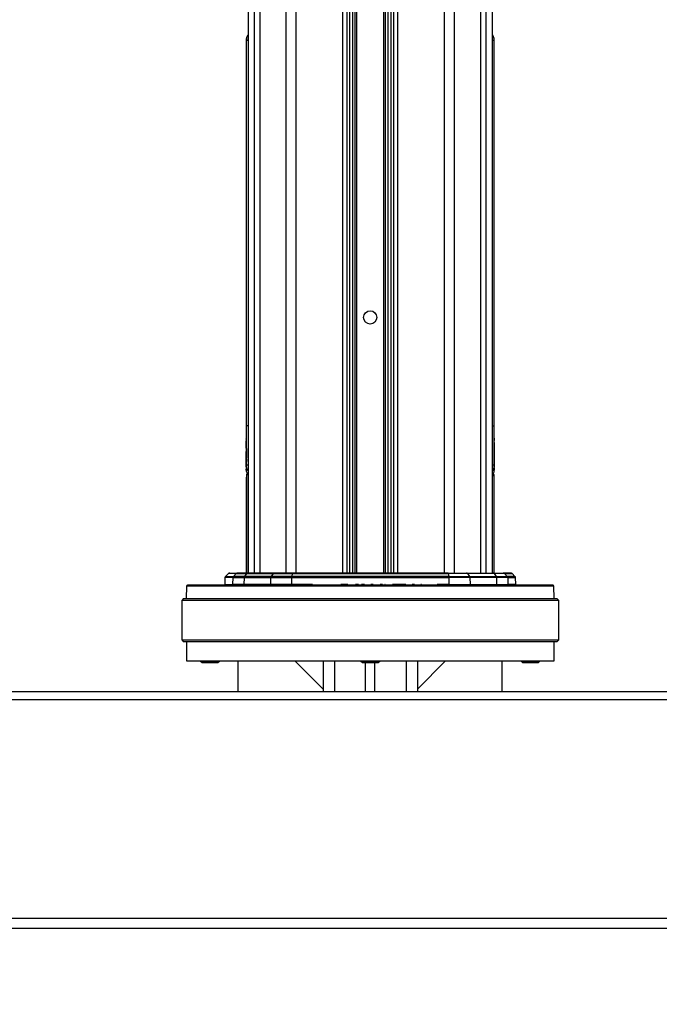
# Model space of a CAD drawing. Header units: millimetres. Extents: x 20 to 26059, y 28 to 17638.
# Tile 8 of 73: x 8727 to 9405, y 1897 to 2941. Entities that reach past the tile are written whole.
import ezdxf

# ---------------------------------------------------------------- set-up
doc = ezdxf.new("R2010")
doc.units = ezdxf.units.MM
doc.layers.add('COMPONENT_GEOMETRY', color=7, linetype='Continuous')
doc.styles.add('SLDTEXTSTYLE0', font='TXT', dxfattribs={"width": 0.75})
doc.dimstyles.new('SLDDIMSTYLE0', dxfattribs={"dimtxt": 150, "dimasz": 6.604, "dimexe": 0, "dimexo": 0.0625, "dimgap": 37.5, "dimtad": 0, "dimtih": 1, "dimtoh": 1, "dimdec": 0, "dimlfac": 0.5, "dimrnd": 1e-09, "dimzin": 12, "dimdsep": 46, "dimtxsty": 'SLDTEXTSTYLE0', "dimsah": 1, "dimcen": 0.09, "dimadec": 0, "dimazin": 3, "dimtfac": 1, "dimtdec": 0, "dimtofl": 0, "dimtmove": 0, "dimatfit": 3, "dimfxl": 1, "dimfrac": 2, "dimtolj": 1, "dimtzin": 12, "dimarcsym": 0})

# ---------------------------------------------------------------- blocks, each defined once
blk = doc.blocks.new('_D_2')
at = {"layer": 'COMPONENT_GEOMETRY', "color": 7, "ltscale": 2}
for p, q in [((9012.3, 8122.3), (943.9, 8122.3)), ((950.2, 8122.3), (950.2, 5128.7)), ((950.2, 1897), (950.2, 4890.6)), ((8163.9, 1897), (943.9, 1897))]:
    blk.add_line(p, q, dxfattribs=at)
for points in [[(950.2, 8122.3), (949.2, 8115.7), (951.2, 8115.7)], [(950.2, 1897), (951.2, 1903.6), (949.2, 1903.6)]]:
    blk.add_solid(points, dxfattribs=at)
at = {"layer": 'COMPONENT_GEOMETRY', "color": 7, "ltscale": 2, "insert": (728.5, 5084), "char_height": 150, "attachment_point": 1, "style": 'SLDTEXTSTYLE0'}
blk.add_mtext('3113', dxfattribs=at)

msp = doc.modelspace()

# ---------------------------------------------------------------- linework, layer by layer
at = {"color": 8, "linetype": 'Continuous', "lineweight": 25, "ltscale": 2}
for p, q in [((8975.71, 2354.33), (8975.71, 8102.33)), ((8981.17, 8102.33), (8981.17, 2354.33)), ((9009.42, 2354.33), (9009.42, 8102.33)), ((9019.62, 8102.33), (9019.62, 2354.33)), ((9069.53, 2354.33), (9069.53, 8102.33)), ((9127.39, 8102.33), (9127.39, 2354.33)), ((9177.3, 2354.33), (9177.3, 8102.33)), ((9187.5, 8102.33), (9187.5, 2354.33)), ((9215.75, 2354.33), (9215.75, 8102.33)), ((9221.21, 8102.33), (9221.21, 2354.33)), ((9076.75, 2354.33), (9076.75, 6672.22)), ((9079.57, 6672.22), (9079.57, 2354.33)), ((9082.57, 2354.33), (9082.57, 6672.11)), ((9083.99, 6672.09), (9083.99, 2354.33)), ((9112.93, 2354.33), (9112.93, 6672.09)), ((9114.35, 6672.11), (9114.35, 2354.33)), ((9117.35, 2354.33), (9117.35, 6672.22)), ((9120.17, 6672.22), (9120.17, 2354.33)), ((8968.91, 6573.89), (8968.91, 2354.33)), ((9228.01, 2354.33), (9228.01, 6573.93)), ((8967.28, 2919.41), (8968.9, 2919.41)), ((9228.02, 2919.41), (9229.64, 2919.41)), ((9230.05, 2918.98), (9229.64, 2919.41)), ((8968.9, 2510.33), (8967.28, 2510.33)), ((9228.02, 2510.33), (9229.64, 2510.33)), ((8967.45, 2458.79), (8968.9, 2458.79)), ((9228.02, 2458.79), (9229.47, 2458.79)), ((9229.47, 2458.79), (9229.46, 2459.06)), ((8952.66, 2349.39), (8944.35, 2349.39)), ((8944.94, 2350.74), (8953.23, 2350.74)), ((8956.18, 2353.74), (8947.94, 2353.74)), ((9240.75, 2353.74), (9248.98, 2353.74)), ((9251.98, 2350.74), (9243.69, 2350.74)), ((9244.26, 2349.39), (9252.57, 2349.39)), ((9293.33, 2340.35), (8903.59, 2340.35)), ((8944.1, 2342.29), (8952.42, 2342.29)), ((9037.14, 2342.29), (9014.94, 2342.29)), ((9074.51, 2342.29), (9067.14, 2342.29)), ((9086.01, 2342.29), (9082.88, 2342.29)), ((9092.27, 2342.29), (9089.3, 2342.29)), ((9101.6, 2342.29), (9099.14, 2342.29)), ((9111.56, 2342.29), (9108.91, 2342.29)), ((9114.45, 2342.29), (9113.96, 2342.29)), ((9136.15, 2342.29), (9122.24, 2342.29)), ((9145.26, 2342.29), (9142.88, 2342.29)), ((9152.67, 2342.29), (9152, 2342.29)), ((9181.98, 2342.29), (9169.41, 2342.29)), ((9252.82, 2342.29), (9244.5, 2342.29)), ((9060.46, 2261.33), (9060.46, 2228.33)), ((9136.46, 2261.33), (9136.46, 2228.33))]:
    msp.add_line(p, q, dxfattribs=at)
at = {"color": 7, "linetype": 'Continuous', "lineweight": 25, "ltscale": 2}
for p, q in [((9073.82, 2354.33), (9073.82, 8102.33)), ((9123.1, 8102.33), (9123.1, 2354.33)), ((8968.9, 6573.87), (8968.9, 2354.33)), ((9228.02, 2354.33), (9228.02, 6573.92)), ((8966.86, 2918.98), (8966.86, 2496.77)), ((8967.28, 2510.33), (8967.28, 2919.41)), ((9229.64, 2919.41), (9229.64, 2510.33)), ((9230.06, 2496.06), (9230.06, 2918.98)), ((8966.86, 2496.06), (8966.86, 2496.35)), ((8966.86, 2496.15), (8966.86, 2496.06)), ((8966.88, 2495.76), (8966.86, 2495.81)), ((9229.46, 2497.16), (9229.46, 2494.59)), ((8966.89, 2493.46), (8966.86, 2494.62)), ((8966.86, 2492.66), (8966.86, 2479.55)), ((8966.91, 2492.77), (8966.9, 2493.01)), ((9229.83, 2482.64), (9229.85, 2484.94)), ((9229.85, 2484.94), (9229.98, 2483.86)), ((9229.98, 2483.86), (9229.86, 2485.68)), ((9230.03, 2493.46), (9230.06, 2494.62)), ((9230.06, 2492.66), (9230.06, 2492.76)), ((9230.06, 2479.55), (9230.06, 2492.66)), ((8966.86, 2477.16), (8966.86, 2476.41)), ((8967.06, 2480.65), (8966.88, 2480.65)), ((8967.06, 2474.31), (8966.98, 2470.43)), ((8967.11, 2480.79), (8967.08, 2475.92)), ((9229.99, 2482.51), (9229.83, 2482.64)), ((9229.83, 2481.84), (9229.99, 2482.51)), ((9229.83, 2479.42), (9229.83, 2481.84)), ((9229.83, 2478.43), (9230, 2481.55)), ((9229.86, 2475.76), (9229.83, 2478.43)), ((9229.86, 2483.86), (9229.98, 2483.86)), ((9229.86, 2482.51), (9229.99, 2482.51)), ((9229.86, 2481.84), (9230.06, 2481.84)), ((9230, 2481.55), (9229.86, 2479.81)), ((9229.86, 2481.55), (9230, 2481.55)), ((9230.01, 2480.79), (9229.86, 2475.76)), ((9229.87, 2474.82), (9230.01, 2480.79)), ((9229.91, 2472.15), (9229.87, 2474.82)), ((9229.93, 2482.44), (9230.06, 2482.44)), ((9230.06, 2478.92), (9230.06, 2476.41)), ((9230.06, 2477.16), (9230.06, 2478.92)), ((9230.06, 2476.41), (9230.06, 2477.16)), ((8966.86, 2466.77), (8966.86, 2467.32)), ((8966.87, 2466.96), (8966.86, 2466.82)), ((8966.86, 2466.82), (8966.86, 2463.33)), ((8966.95, 2469.4), (8966.88, 2467.32)), ((8967.26, 2467.32), (8967.26, 2469.4)), ((8967.26, 2466.96), (8967.46, 2466.96)), ((9229.66, 2468.3), (9229.46, 2468.3)), ((9229.66, 2467.01), (9229.46, 2467.01)), ((9229.66, 2466.77), (9229.46, 2466.77)), ((9229.66, 2468.3), (9229.66, 2467.01)), ((9229.66, 2466.77), (9229.66, 2466.69)), ((9229.99, 2468.96), (9229.93, 2471.22)), ((9230.05, 2467.01), (9230.01, 2468.3)), ((9230.06, 2463.33), (9230.06, 2466.82)), ((9230.06, 2466.82), (9230.06, 2466.77)), ((8966.86, 2454.7), (8966.86, 2354.33)), ((8967.45, 2458.79), (8967.46, 2459.06)), ((8967.45, 2354.33), (8967.45, 2458.79)), ((9229.54, 2458.43), (9229.45, 2459.13)), ((9229.47, 2458.79), (9229.47, 2354.33)), ((9230.06, 2354.33), (9230.06, 2454.7)), ((8944.35, 2349.39), (8944.1, 2342.29)), ((8947.94, 2353.74), (8944.94, 2350.74)), ((8949.35, 2354.33), (8957.56, 2354.33)), ((8952.66, 2349.39), (8952.42, 2342.29)), ((8952.66, 2349.39), (8964.55, 2349.39)), ((8956.18, 2353.74), (8953.23, 2350.74)), ((8964.96, 2350.74), (8953.23, 2350.74)), ((8956.18, 2353.74), (8967.09, 2353.74)), ((8968.09, 2354.33), (8957.56, 2354.33)), ((8964.55, 2349.39), (8964.37, 2342.29)), ((8964.55, 2349.39), (8992.8, 2349.39)), ((8967.09, 2353.74), (8964.96, 2350.74)), ((8993.21, 2350.74), (8964.96, 2350.74)), ((8967.09, 2353.74), (8995.33, 2353.74)), ((8996.33, 2354.33), (8968.09, 2354.33)), ((8992.8, 2349.39), (8992.62, 2342.29)), ((8992.8, 2349.39), (9014.99, 2349.39)), ((8995.33, 2353.74), (8993.21, 2350.74)), ((9015.1, 2350.74), (8993.21, 2350.74)), ((8995.33, 2353.74), (9015.7, 2353.74)), ((9015.97, 2354.33), (8996.33, 2354.33)), ((9014.99, 2349.39), (9014.94, 2342.29)), ((9014.99, 2349.39), (9181.93, 2349.39)), ((9015.7, 2353.74), (9015.1, 2350.74)), ((9181.82, 2350.74), (9015.1, 2350.74)), ((9015.7, 2353.74), (9181.23, 2353.74)), ((9180.95, 2354.33), (9015.97, 2354.33)), ((9180.95, 2354.33), (9200.59, 2354.33)), ((9181.23, 2353.74), (9181.82, 2350.74)), ((9201.59, 2353.74), (9181.23, 2353.74)), ((9181.82, 2350.74), (9203.71, 2350.74)), ((9181.93, 2349.39), (9181.98, 2342.29)), ((9204.12, 2349.39), (9181.93, 2349.39)), ((9200.59, 2354.33), (9228.84, 2354.33)), ((9201.59, 2353.74), (9203.71, 2350.74)), ((9229.84, 2353.74), (9201.59, 2353.74)), ((9203.71, 2350.74), (9231.96, 2350.74)), ((9204.12, 2349.39), (9204.3, 2342.29)), ((9232.37, 2349.39), (9204.12, 2349.39)), ((9228.84, 2354.33), (9239.36, 2354.33)), ((9229.84, 2353.74), (9231.96, 2350.74)), ((9240.75, 2353.74), (9229.84, 2353.74)), ((9231.96, 2350.74), (9243.69, 2350.74)), ((9232.37, 2349.39), (9232.55, 2342.29)), ((9244.26, 2349.39), (9232.37, 2349.39)), ((9247.57, 2354.33), (9239.36, 2354.33)), ((9240.75, 2353.74), (9243.69, 2350.74)), ((9244.26, 2349.39), (9244.5, 2342.29)), ((9251.98, 2350.74), (9248.98, 2353.74)), ((9252.82, 2342.29), (9252.57, 2349.39)), ((8903.59, 2340.35), (8903.25, 2327.33)), ((9292.33, 2341.33), (8904.59, 2341.33)), ((8964.37, 2342.29), (8952.42, 2342.29)), ((8992.62, 2342.29), (8964.37, 2342.29)), ((9014.94, 2342.29), (8992.62, 2342.29)), ((9037.7, 2341.89), (9037.7, 2341.33)), ((9037.92, 2341.89), (9037.92, 2341.33)), ((9039.11, 2341.89), (9039.11, 2341.33)), ((9041.59, 2341.89), (9041.59, 2341.33)), ((9045.54, 2341.89), (9045.54, 2341.33)), ((9049.77, 2341.33), (9049.77, 2341.89)), ((9050.78, 2341.89), (9050.78, 2341.33)), ((9055.23, 2341.33), (9055.23, 2341.89)), ((9060.98, 2341.33), (9060.98, 2341.89)), ((9065.27, 2341.33), (9065.27, 2341.89)), ((9066.78, 2341.33), (9066.78, 2341.89)), ((9075.04, 2341.89), (9075.04, 2341.33)), ((9082.37, 2341.33), (9082.37, 2341.89)), ((9083.32, 2341.83), (9083.32, 2341.33)), ((9083.32, 2341.83), (9083.44, 2341.83)), ((9083.44, 2341.83), (9083.44, 2341.33)), ((9083.44, 2341.83), (9086.26, 2341.83)), ((9086.26, 2341.83), (9086.26, 2341.33)), ((9089.12, 2341.83), (9089.12, 2341.33)), ((9089.12, 2341.83), (9089.17, 2341.83)), ((9089.17, 2341.83), (9089.17, 2341.33)), ((9089.17, 2341.83), (9091.99, 2341.83)), ((9091.99, 2341.83), (9091.99, 2341.33)), ((9092.78, 2341.89), (9092.78, 2341.33)), ((9098.62, 2341.83), (9098.62, 2341.33)), ((9101.07, 2341.83), (9101.07, 2341.33)), ((9102, 2341.89), (9102, 2341.33)), ((9108.38, 2341.83), (9108.38, 2341.33)), ((9108.38, 2341.83), (9108.61, 2341.83)), ((9108.61, 2341.83), (9108.61, 2341.33)), ((9109.3, 2341.83), (9109.3, 2341.33)), ((9109.3, 2341.83), (9111.05, 2341.83)), ((9111.05, 2341.83), (9111.05, 2341.33)), ((9112.06, 2341.89), (9112.06, 2341.33)), ((9113.44, 2341.83), (9113.44, 2341.33)), ((9113.44, 2341.83), (9113.7, 2341.83)), ((9113.7, 2341.83), (9113.7, 2341.33)), ((9114.97, 2341.83), (9114.97, 2341.33)), ((9118.09, 2341.83), (9118.09, 2341.33)), ((9121.64, 2341.83), (9124.66, 2341.83)), ((9121.71, 2341.33), (9121.71, 2341.89)), ((9124.66, 2341.83), (9124.66, 2341.33)), ((9124.66, 2341.83), (9126.84, 2341.83)), ((9126.84, 2341.83), (9126.84, 2341.33)), ((9127.44, 2341.83), (9127.44, 2341.33)), ((9127.44, 2341.83), (9129.07, 2341.83)), ((9129.07, 2341.83), (9129.07, 2341.33)), ((9129.07, 2341.83), (9130.79, 2341.83)), ((9130.79, 2341.83), (9130.79, 2341.33)), ((9131.3, 2341.83), (9131.3, 2341.33)), ((9131.3, 2341.83), (9133.59, 2341.83)), ((9133.59, 2341.83), (9133.59, 2341.33)), ((9133.59, 2341.83), (9136.38, 2341.83)), ((9136.38, 2341.83), (9136.38, 2341.33)), ((9136.65, 2341.89), (9136.65, 2341.33)), ((9142.49, 2341.83), (9142.49, 2341.33)), ((9142.69, 2341.33), (9142.69, 2341.89)), ((9144.26, 2341.83), (9144.26, 2341.33)), ((9144.26, 2341.83), (9144.37, 2341.83)), ((9144.37, 2341.83), (9144.37, 2341.33)), ((9144.37, 2341.83), (9144.66, 2341.83)), ((9144.66, 2341.83), (9144.66, 2341.33)), ((9144.66, 2341.83), (9145.21, 2341.83)), ((9145.21, 2341.83), (9145.21, 2341.33)), ((9145.21, 2341.83), (9145.77, 2341.83)), ((9145.77, 2341.83), (9145.77, 2341.33)), ((9150.89, 2341.83), (9150.89, 2341.33)), ((9151.65, 2341.83), (9151.65, 2341.33)), ((9151.88, 2341.83), (9151.88, 2341.33)), ((9153.05, 2341.89), (9153.05, 2341.33)), ((9156.62, 2341.83), (9156.62, 2341.33)), ((9160.58, 2341.33), (9160.58, 2341.89)), ((9160.76, 2341.33), (9160.76, 2341.89)), ((9161.81, 2341.89), (9161.81, 2341.33)), ((9168.81, 2341.83), (9168.81, 2341.33)), ((9181.98, 2342.29), (9204.3, 2342.29)), ((9204.3, 2342.29), (9232.55, 2342.29)), ((9232.55, 2342.29), (9244.5, 2342.29)), ((9293.67, 2327.33), (9293.33, 2340.35)), ((8900.46, 2327.33), (8898.46, 2325.33)), ((8898.46, 2325.33), (8898.46, 2283.33)), ((9298.46, 2325.33), (8898.46, 2325.33)), ((8900.46, 2327.33), (9296.46, 2327.33)), ((9298.46, 2325.33), (9296.46, 2327.33)), ((9298.46, 2283.33), (9298.46, 2325.33)), ((8898.46, 2283.33), (8900.46, 2281.33)), ((8898.46, 2283.33), (9298.46, 2283.33)), ((9296.46, 2281.33), (8900.46, 2281.33)), ((8903.46, 2281.33), (8903.46, 2261.33)), ((9293.46, 2261.33), (9293.46, 2281.33)), ((9296.46, 2281.33), (9298.46, 2283.33)), ((8903.46, 2261.33), (9098.46, 2261.33)), ((8918.46, 2261.33), (8918.46, 2260.98)), ((8918.46, 2260.98), (8920.12, 2259.33)), ((8918.46, 2260.98), (8936.75, 2260.98)), ((8920.12, 2259.33), (8935.38, 2259.33)), ((8935.38, 2259.33), (8936.8, 2259.33)), ((8936.75, 2260.98), (8938.46, 2260.98)), ((8936.8, 2259.33), (8938.46, 2260.98)), ((8938.46, 2260.98), (8938.46, 2261.33)), ((8958.46, 2228.33), (8958.46, 2261.33)), ((9018.46, 2261.33), (9048.46, 2231.33)), ((9048.46, 2261.33), (9048.46, 2228.33)), ((9088.46, 2261.33), (9088.46, 2260.98)), ((9088.46, 2260.98), (9090.12, 2259.33)), ((9088.46, 2260.98), (9108.46, 2260.98)), ((9090.12, 2259.33), (9106.8, 2259.33)), ((9093.46, 2228.33), (9093.46, 2259.33)), ((9098.46, 2261.33), (9293.46, 2261.33)), ((9103.46, 2228.33), (9103.46, 2259.33)), ((9106.8, 2259.33), (9108.46, 2260.98)), ((9108.46, 2260.98), (9108.46, 2261.33)), ((9148.46, 2261.33), (9148.46, 2228.33)), ((9178.46, 2261.33), (9148.46, 2231.33)), ((9238.46, 2228.33), (9238.46, 2261.33)), ((9258.46, 2261.33), (9258.46, 2260.98)), ((9258.46, 2260.98), (9260.12, 2259.33)), ((9258.46, 2260.98), (9278.46, 2260.98)), ((9260.12, 2259.33), (9276.8, 2259.33)), ((9276.8, 2259.33), (9278.46, 2260.98)), ((9278.46, 2260.98), (9278.46, 2261.33)), ((9994.46, 2228.33), (8202.46, 2228.33)), ((8201.29, 2220.33), (9995.63, 2220.33)), ((8196.09, 1988.33), (10000.83, 1988.33)), ((9953.96, 1977.33), (8242.96, 1977.33))]:
    msp.add_line(p, q, dxfattribs=at)
at = {"color": 7, "linetype": 'Continuous', "lineweight": 25, "ltscale": 2, "flags": 128}
for points in [[(9015.97, 2354.33), (9015.94, 2354.32), (9015.9, 2354.29), (9015.86, 2354.24), (9015.82, 2354.17), (9015.79, 2354.09), (9015.76, 2353.99), (9015.72, 2353.87), (9015.7, 2353.74)], [(9180.95, 2354.33), (9180.99, 2354.32), (9181.02, 2354.29), (9181.06, 2354.24), (9181.1, 2354.17), (9181.13, 2354.09), (9181.17, 2353.99), (9181.2, 2353.87), (9181.23, 2353.74)]]:
    msp.add_lwpolyline(points, dxfattribs=at)
at = {"color": 7, "linetype": 'Continuous', "lineweight": 25, "ltscale": 4}
msp.add_circle((9098.46, 2625.33), 7, dxfattribs=at)
at = {"color": 8, "linetype": 'Continuous', "lineweight": 25, "ltscale": 4}
for centre, radius, start, end in [((8971.77, 2466.35), 4.61, 181.51875, 231.42216), ((8968.87, 2481.88), 12.93, 262.80313, 270.12621), ((9228.05, 2481.88), 12.93, 269.87379, 277.19687), ((9225.15, 2466.35), 4.61, 308.57784, 358.48125)]:
    msp.add_arc(centre, radius, start, end, dxfattribs=at)
at = {"color": 7, "linetype": 'Continuous', "lineweight": 25, "ltscale": 4}
for centre, radius, start, end in [((8971.86, 2463.33), 5, 179.98192, 219.88883), ((8969.45, 2458.79), 2, 105.9665, 172.45225), ((9227.47, 2458.79), 2, 7.54775, 74.0335), ((9225.06, 2463.33), 5, 320.74922, 0.03219), ((8946.35, 2349.32), 2, 135, 178), ((8949.35, 2352.33), 2, 90, 135), ((8954.68, 2349.33), 2.02, 135.70091, 178.12466), ((8957.56, 2352.39), 1.94, 90.08248, 135.72614), ((8967, 2349.37), 2.45, 146.26118, 179.55799), ((8968.15, 2353.08), 1.25, 92.77531, 147.94766), ((8995.25, 2349.37), 2.45, 146.2623, 179.55745), ((8996.4, 2353.08), 1.25, 92.77516, 147.94781), ((9022.56, 2349.42), 7.57, 169.98983, 180.21386), ((9174.36, 2349.42), 7.57, 359.78614, 10.01017), ((9200.53, 2353.08), 1.25, 32.05219, 87.22484), ((9201.67, 2349.37), 2.45, 0.44255, 33.7377), ((9228.78, 2353.08), 1.25, 32.05234, 87.22469), ((9229.92, 2349.37), 2.45, 0.44201, 33.73882), ((9239.36, 2352.39), 1.94, 44.27386, 89.91752), ((9242.24, 2349.33), 2.02, 1.87534, 44.29909), ((9247.57, 2352.33), 2, 45, 90), ((9250.57, 2349.32), 2, 2, 45), ((8904.59, 2340.33), 1, 90, 178.5), ((8943.1, 2342.33), 1, 270, 358), ((8951.43, 2342.32), 0.99, 270.56627, 358.56984), ((8963.5, 2342.19), 0.881, 281.04933, 6.52649), ((8991.75, 2342.19), 0.881, 281.0484, 6.52684), ((9013.58, 2342.07), 1.38, 327.53563, 9.39421), ((9183.34, 2342.07), 1.38, 170.60579, 212.46437), ((9205.17, 2342.19), 0.881, 173.47316, 258.9516), ((9233.42, 2342.19), 0.881, 173.47351, 258.95067), ((9245.49, 2342.32), 0.99, 181.43016, 269.43373), ((9253.82, 2342.33), 1, 182, 270), ((9292.33, 2340.33), 1, 1.5, 90)]:
    msp.add_arc(centre, radius, start, end, dxfattribs=at)
at = {"color": 7, "linetype": 'Continuous', "lineweight": 25, "ltscale": 2}
for points, knots in [([(8968.9, 2925.04), (8968.79, 2924.89), (8968.59, 2924.63), (8968.2, 2924.01), (8967.75, 2923.15), (8967.31, 2922.04), (8966.94, 2920.62), (8966.89, 2919.55), (8966.86, 2918.98)], [0, 0, 0, 0, 0.2449502, 0.4234591, 0.5440705, 0.6742125, 0.8286998, 1, 1, 1, 1]), ([(8967.28, 2919.41), (8967.38, 2920.76), (8967.51, 2922.66), (8968.59, 2924.18), (8968.9, 2924.61)], [0, 0, 0, 0, 0.7155858, 1, 1, 1, 1]), ([(9230.03, 2918.98), (9230.03, 2919.36), (9230.03, 2920.24), (9229.76, 2921.51), (9229.38, 2922.68), (9228.98, 2923.54), (9228.63, 2924.16), (9228.32, 2924.64), (9228.13, 2924.92), (9228.03, 2925.03), (9228.02, 2925.04)], [0, 0, 0, 0, 0.1151177, 0.2668781, 0.3976714, 0.5119217, 0.6252959, 0.7718346, 0.9775606, 1, 1, 1, 1]), ([(9228.02, 2924.61), (9228.33, 2924.18), (9229.41, 2922.66), (9229.55, 2920.76), (9229.64, 2919.41)], [0, 0, 0, 0, 0.2844142, 1, 1, 1, 1]), ([(8967.25, 2469.05), (8967.26, 2477.72), (8967.27, 2491.48), (8967.28, 2505.24), (8967.28, 2510.33)], [0, 0, 0, 0, 0.629783, 1, 1, 1, 1]), ([(9229.64, 2510.33), (9229.65, 2505.24), (9229.65, 2491.48), (9229.66, 2477.72), (9229.67, 2469.05)], [0, 0, 0, 0, 0.370217, 1, 1, 1, 1]), ([(8966.86, 2496.35), (8966.86, 2496.46), (8966.87, 2496.67), (8966.88, 2496.32), (8966.9, 2495.46), (8966.92, 2494.22), (8966.93, 2492.92), (8966.92, 2492.08), (8966.92, 2491.75)], [0, 0, 0, 0, 0.2033049, 0.3772317, 0.5573781, 0.7229111, 0.8900663, 1, 1, 1, 1]), ([(9229.94, 2497.16), (9229.97, 2496.58), (9230.03, 2495.43), (9230.06, 2495.46), (9230.06, 2495.97), (9230.06, 2496.06)], [0, 0, 0, 0, 0.4517118, 0.903431, 1, 1, 1, 1]), ([(9230.06, 2494.62), (9230.05, 2494.66), (9230.03, 2494.74), (9229.97, 2496.35), (9229.94, 2497.16)], [0, 0, 0, 0, 0.4994666, 1, 1, 1, 1]), ([(9230.02, 2495.57), (9230.02, 2495.51), (9230.02, 2495.32), (9230.01, 2494.99), (9230.01, 2494.78)], [0, 0, 0, 0, 0.3390939, 1, 1, 1, 1]), ([(8966.89, 2491.5), (8966.89, 2491.57), (8966.89, 2491.79), (8966.88, 2491.71), (8966.87, 2492.15), (8966.86, 2492.6), (8966.86, 2492.65), (8966.86, 2492.66)], [0, 0, 0, 0, 0.0945162, 0.2814438, 0.5925475, 0.9080979, 1, 1, 1, 1]), ([(8966.89, 2493.89), (8966.89, 2493.91), (8966.89, 2493.95), (8966.89, 2494.01), (8966.89, 2494.02), (8966.89, 2494.03)], [0, 0, 0, 0, 0.2760712, 0.5510185, 1, 1, 1, 1]), ([(8966.89, 2494.03), (8966.89, 2494.03), (8966.89, 2494.03), (8966.9, 2493.94), (8966.9, 2493.78), (8966.9, 2493.62), (8966.9, 2493.5), (8966.9, 2493.4), (8966.9, 2493.32), (8966.9, 2493.26), (8966.9, 2493.21), (8966.9, 2493.18), (8966.9, 2493.19), (8966.9, 2493.19)], [0, 0, 0, 0, 0.0732075, 0.2772947, 0.4880211, 0.584946, 0.6664808, 0.7205066, 0.7748422, 0.8216093, 0.881686, 0.9711798, 1, 1, 1, 1]), ([(8966.9, 2493.21), (8966.89, 2493.25), (8966.89, 2493.31), (8966.89, 2493.48), (8966.89, 2493.63), (8966.89, 2493.74), (8966.89, 2493.83), (8966.89, 2493.87), (8966.89, 2493.89)], [0, 0, 0, 0, 0.3374727, 0.607467, 0.7526563, 0.8647424, 0.9451237, 1, 1, 1, 1]), ([(8967.1, 2482.25), (8967.06, 2483.92), (8966.97, 2487.3), (8966.92, 2490.09), (8966.89, 2491.5)], [0, 0, 0, 0, 0.4954426, 1, 1, 1, 1]), ([(8966.92, 2491.75), (8966.95, 2490.29), (8967, 2487.35), (8967.07, 2483.96), (8967.1, 2482.25)], [0, 0, 0, 0, 0.4956916, 1, 1, 1, 1]), ([(9229.86, 2485.68), (9229.88, 2487.07), (9229.93, 2489.83), (9230, 2492.29), (9230.02, 2493.19), (9230.03, 2493.46)], [0, 0, 0, 0, 0.4088188, 0.8176277, 1, 1, 1, 1]), ([(9230.06, 2492.76), (9230.05, 2492.68), (9230.05, 2492.54), (9230.02, 2491.38), (9230, 2489.69), (9229.98, 2487.57), (9229.98, 2485.28), (9229.99, 2483.09), (9230.02, 2481.22), (9230.04, 2479.93), (9230.06, 2479.28), (9230.06, 2479.46), (9230.06, 2479.55)], [0, 0, 0, 0, 0.101317, 0.2026326, 0.3039536, 0.4052881, 0.5066069, 0.6079041, 0.7092088, 0.8105393, 0.9118688, 1, 1, 1, 1]), ([(8966.86, 2479.55), (8966.86, 2479.55), (8966.86, 2479.59), (8966.87, 2480.38), (8966.88, 2481.7), (8966.89, 2482.84), (8966.89, 2483.31)], [0, 0, 0, 0, 0.0458729, 0.3983145, 0.7507763, 1, 1, 1, 1]), ([(8966.86, 2479.21), (8966.87, 2478.08), (8966.88, 2475.78), (8966.92, 2472.35), (8966.94, 2470.13), (8966.95, 2469.4)], [0, 0, 0, 0, 0.3959351, 0.8033569, 1, 1, 1, 1]), ([(8966.98, 2470.43), (8966.96, 2471.69), (8966.92, 2474.22), (8966.88, 2477.12), (8966.87, 2478.6), (8966.86, 2479.21)], [0, 0, 0, 0, 0.3664215, 0.7434704, 1, 1, 1, 1]), ([(8966.88, 2467.32), (8966.88, 2468.91), (8966.87, 2472.11), (8966.86, 2475.36), (8966.86, 2476.95), (8966.86, 2477.16)], [0, 0, 0, 0, 0.4571378, 0.9274952, 1, 1, 1, 1]), ([(8966.86, 2476.41), (8966.86, 2475.76), (8966.86, 2473.59), (8966.87, 2470.36), (8966.87, 2467.81), (8966.87, 2466.96)], [0, 0, 0, 0, 0.2216823, 0.7392452, 1, 1, 1, 1]), ([(8966.88, 2480.65), (8966.9, 2479.8), (8966.94, 2478.06), (8967.02, 2475.57), (8967.06, 2474.31)], [0, 0, 0, 0, 0.4931822, 1, 1, 1, 1]), ([(8967.08, 2475.92), (8967.03, 2476.9), (8966.94, 2478.9), (8966.9, 2480.06), (8966.88, 2480.65)], [0, 0, 0, 0, 0.4927114, 1, 1, 1, 1]), ([(8966.89, 2483.31), (8966.91, 2483.08), (8966.96, 2482.61), (8967.06, 2481.4), (8967.11, 2480.79)], [0, 0, 0, 0, 0.4934473, 1, 1, 1, 1]), ([(9230.02, 2480.1), (9230.01, 2478.68), (9229.99, 2475.79), (9229.94, 2473.37), (9229.91, 2472.15)], [0, 0, 0, 0, 0.4921363, 1, 1, 1, 1]), ([(9229.93, 2471.22), (9229.96, 2472.58), (9230, 2475.35), (9230.02, 2478.5), (9230.02, 2480.1)], [0, 0, 0, 0, 0.4929531, 1, 1, 1, 1]), ([(9230.04, 2479.52), (9230.03, 2477.73), (9230.03, 2474.11), (9230, 2470.69), (9229.99, 2468.96)], [0, 0, 0, 0, 0.4954074, 1, 1, 1, 1]), ([(9230.01, 2468.3), (9230.02, 2470.09), (9230.04, 2473.74), (9230.04, 2477.57), (9230.04, 2479.52)], [0, 0, 0, 0, 0.4907587, 1, 1, 1, 1]), ([(9230.05, 2478.92), (9230.05, 2477.3), (9230.05, 2474.01), (9230.05, 2469.99), (9230.05, 2467.66), (9230.05, 2467.01)], [0, 0, 0, 0, 0.41092386, 0.83375908, 1, 1, 1, 1]), ([(9230.06, 2466.77), (9230.06, 2468.4), (9230.06, 2471.71), (9230.06, 2475.79), (9230.05, 2478.15), (9230.05, 2478.92)], [0, 0, 0, 0, 0.39547912, 0.80240946, 1, 1, 1, 1]), ([(8966.86, 2463.33), (8966.86, 2463.33), (8966.84, 2463.14), (8966.92, 2463.83), (8967.08, 2465.42), (8967.16, 2466.23)], [0, 0, 0, 0, 0.0002087, 0.4914533, 1, 1, 1, 1]), ([(8967.16, 2466.23), (8967.17, 2466.26), (8967.18, 2466.43), (8967.21, 2466.9), (8967.23, 2467.62), (8967.25, 2468.36), (8967.25, 2468.79), (8967.25, 2469.05)], [0, 0, 0, 0, 0.0701639, 0.3615771, 0.6522776, 0.7852951, 1, 1, 1, 1]), ([(9229.67, 2469.05), (9229.67, 2468.8), (9229.68, 2468.2), (9229.69, 2467.43), (9229.72, 2466.69), (9229.74, 2466.4), (9229.76, 2466.23)], [0, 0, 0, 0, 0.20845111, 0.48516536, 0.68641014, 1, 1, 1, 1]), ([(9229.76, 2466.23), (9229.78, 2466.03), (9229.88, 2465.02), (9230.02, 2463.67), (9230.05, 2463.44), (9230.06, 2463.33)], [0, 0, 0, 0, 0.1074291, 0.5476643, 1, 1, 1, 1]), ([(8967.45, 2458.79), (8967.33, 2457.89), (8967.08, 2456.08), (8966.88, 2454.69), (8966.88, 2454.7), (8966.89, 2454.71)], [0, 0, 0, 0, 0.3620734, 0.7315333, 1, 1, 1, 1]), ([(8967.37, 2458.32), (8967.32, 2457.96), (8967.18, 2456.9), (8967.01, 2455.76), (8966.92, 2455.07), (8966.89, 2454.85), (8966.88, 2454.84), (8966.88, 2454.84)], [0, 0, 0, 0, 0.1569597, 0.471119, 0.7833458, 0.939879, 1, 1, 1, 1]), ([(9230.01, 2454.97), (9230.02, 2454.95), (9230.02, 2454.92), (9230.03, 2454.89), (9230.03, 2454.86), (9230.04, 2454.84), (9230.04, 2454.82), (9230.04, 2454.84), (9230.02, 2454.96), (9229.94, 2455.49), (9229.77, 2456.76), (9229.59, 2458.01), (9229.47, 2458.98), (9229.45, 2459.12)], [0, 0, 0, 0, 0.0028846, 0.0049262, 0.0073082, 0.0113317, 0.0207574, 0.0555292, 0.1729415, 0.4181746, 0.6856381, 0.9534124, 1, 1, 1, 1]), ([(9230.05, 2454.71), (9230.05, 2454.71), (9230.05, 2454.73), (9230.05, 2454.74), (9230.05, 2454.77), (9230.04, 2454.79), (9230.04, 2454.81), (9230.03, 2454.88), (9230, 2455.11), (9229.92, 2455.68), (9229.89, 2455.85)], [0, 0, 0, 0, 0.00119149, 0.00558525, 0.01164258, 0.02321924, 0.05564611, 0.20120999, 0.74749525, 1, 1, 1, 1]), ([(9098.62, 2341.83), (9098.67, 2341.83), (9098.78, 2341.83), (9099, 2341.83), (9099.38, 2341.83), (9099.75, 2341.83), (9100.32, 2341.83), (9100.77, 2341.83), (9101.07, 2341.83)], [0, 0, 0, 0, 0.1538081, 0.3425037, 0.4333447, 0.5586193, 0.7027658, 1, 1, 1, 1]), ([(9108.61, 2341.83), (9108.64, 2341.83), (9108.71, 2341.83), (9108.89, 2341.83), (9109.09, 2341.83), (9109.23, 2341.83), (9109.3, 2341.83)], [0, 0, 0, 0, 0.2863747, 0.546973, 0.7602739, 1, 1, 1, 1]), ([(9113.7, 2341.83), (9113.92, 2341.83), (9114.32, 2341.83), (9114.77, 2341.83), (9114.97, 2341.83)], [0, 0, 0, 0, 0.5585238, 1, 1, 1, 1]), ([(9126.84, 2341.83), (9126.92, 2341.83), (9127.07, 2341.83), (9127.26, 2341.83), (9127.38, 2341.83), (9127.42, 2341.83), (9127.44, 2341.83)], [0, 0, 0, 0, 0.2863258, 0.5448478, 0.7577745, 1, 1, 1, 1]), ([(9130.79, 2341.83), (9130.81, 2341.83), (9130.85, 2341.83), (9130.97, 2341.83), (9131.13, 2341.83), (9131.24, 2341.83), (9131.3, 2341.83)], [0, 0, 0, 0, 0.30010626, 0.55834337, 0.76308421, 1, 1, 1, 1]), ([(9150.89, 2341.83), (9151.07, 2341.83), (9151.4, 2341.83), (9151.58, 2341.83), (9151.65, 2341.83)], [0, 0, 0, 0, 0.5614557, 1, 1, 1, 1])]:
    msp.add_open_spline(points, degree=3, knots=knots, dxfattribs=at)
at = {"color": 8, "linetype": 'Continuous', "lineweight": 25, "ltscale": 2}
for points, knots in [([(8967.28, 2919.41), (8967.2, 2919.34), (8966.97, 2919.11), (8966.77, 2918.87), (8966.87, 2918.98), (8966.87, 2918.98)], [0, 0, 0, 0, 0.2982438, 0.9723412, 1, 1, 1, 1]), ([(9230.04, 2454.7), (9230.04, 2454.66), (9230.07, 2454.47), (9229.89, 2455.7), (9229.61, 2457.78), (9229.47, 2458.79)], [0, 0, 0, 0, 0.14969725, 0.58515108, 1, 1, 1, 1])]:
    msp.add_open_spline(points, degree=3, knots=knots, dxfattribs=at)

# ---------------------------------------------------------------- dimensions: what is measured, and where the dimension line sits
at = {"layer": 'COMPONENT_GEOMETRY', "color": 7, "ltscale": 2}
dim = msp.add_linear_dim(base=(950.2, 8122.33), p1=(8166.49, 1897.03), p2=(9014.84, 8122.33), angle=90, dimstyle='SLDDIMSTYLE0', dxfattribs=at)
dim.commit()
dim.dimension.update_dxf_attribs({"geometry": '_D_2', "text_midpoint": (950.2, 5009.68), "dimtype": 160})

doc.saveas('drawing.dxf')
